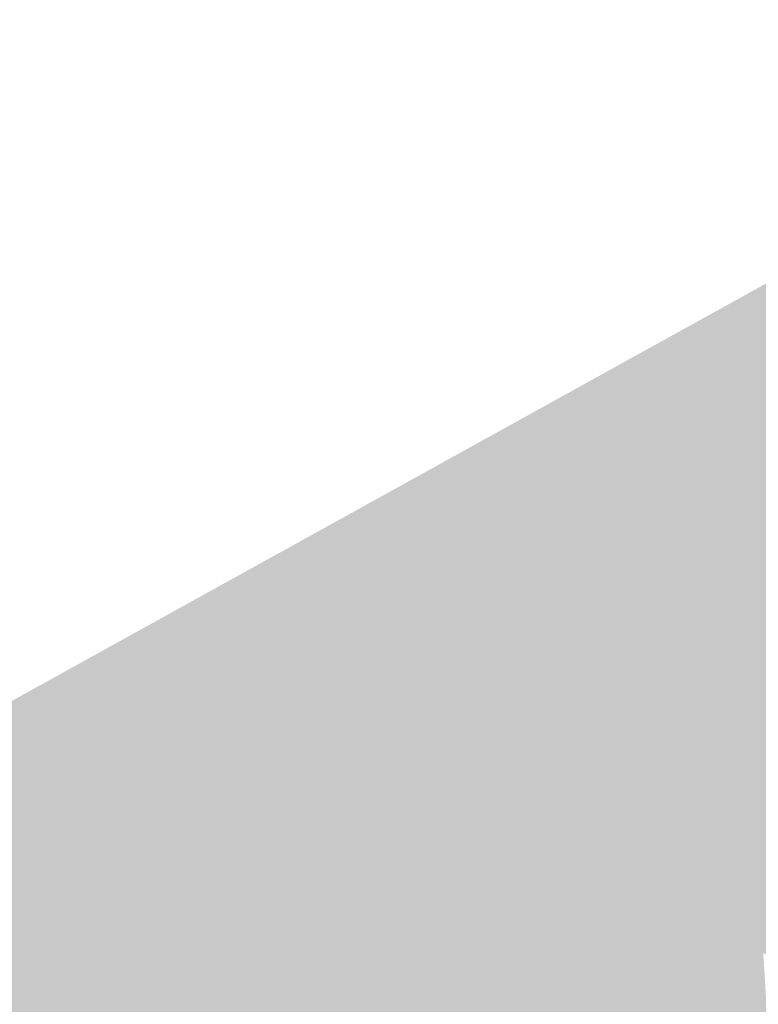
# Model space of a CAD drawing. Header units: metres. Extents: x 164696 to 183842, y 382615 to 387356.
# Tile 89 of 256: x 182560.53 to 182562.18, y 386568.73 to 386570.93. Entities that reach past the tile are written whole.
import ezdxf

# ---------------------------------------------------------------- set-up
doc = ezdxf.new("R2010")
doc.units = ezdxf.units.M
doc.layers.add('C3D-SURFACE_TINSURFACE', color=7, linetype='Continuous')

msp = doc.modelspace()

# ---------------------------------------------------------------- linework, layer by layer
at = {"layer": 'C3D-SURFACE_TINSURFACE', "color": 1, "linetype": 'Continuous', "lineweight": -3, "true_color": 0xe60000}
for points in [[(182561.7319, 386569.9871), (182562.5473, 386570.1916), (182563.2595, 386570.9262)], [(182561.7319, 386569.9871), (182563.2595, 386570.9262), (182561.8297, 386570.1042)], [(182561.8297, 386570.1042), (182563.2595, 386570.9262), (182561.7998, 386570.1183)], [(182561.7319, 386569.9871), (182562.2306, 386569.9479), (182562.5473, 386570.1916)], [(182561.7319, 386569.9871), (182561.6468, 386569.9411), (182562.2306, 386569.9479)], [(182561.4977, 386569.7732), (182561.5593, 386569.9058), (182561.5476, 386569.9313)], [(182561.5476, 386569.9313), (182561.5593, 386569.9058), (182561.9317, 386569.8003)], [(182561.5476, 386569.9313), (182561.9317, 386569.8003), (182561.6084, 386569.9166)], [(182561.6468, 386569.9411), (182561.6289, 386569.9373), (182562.1685, 386569.9214)], [(182561.6933, 386569.9319), (182562.1685, 386569.9214), (182561.6289, 386569.9373)], [(182561.6468, 386569.9411), (182562.1685, 386569.9214), (182562.2306, 386569.9479)], [(182561.7154, 386569.9262), (182562.1422, 386569.9079), (182561.6933, 386569.9319)], [(182561.6933, 386569.9319), (182562.1422, 386569.9079), (182562.1685, 386569.9214)], [(182562.7816, 386569.7421), (182562.2306, 386569.9479), (182562.1685, 386569.9214)], [(182561.4977, 386569.7732), (182561.4209, 386569.4955), (182561.5593, 386569.9058)], [(182561.4209, 386569.4955), (182561.4487, 386569.5119), (182561.5593, 386569.9058)], [(182561.4487, 386569.5119), (182561.4766, 386569.5282), (182561.5593, 386569.9058)], [(182561.5045, 386569.5446), (182561.5593, 386569.9058), (182561.4766, 386569.5282)], [(182561.5045, 386569.5446), (182561.5977, 386569.849), (182561.5593, 386569.9058)], [(182561.5593, 386569.9058), (182561.5977, 386569.849), (182561.9317, 386569.8003)], [(182561.6059, 386569.9209), (182561.9843, 386569.8272), (182561.6098, 386569.923)], [(182561.6084, 386569.9166), (182561.958, 386569.8137), (182561.6059, 386569.9209)], [(182561.6059, 386569.9209), (182561.958, 386569.8137), (182561.9843, 386569.8272)], [(182561.6084, 386569.9166), (182561.9317, 386569.8003), (182561.958, 386569.8137)], [(182561.6098, 386569.923), (182562.0106, 386569.8406), (182561.6138, 386569.925)], [(182561.6098, 386569.923), (182561.9843, 386569.8272), (182562.0106, 386569.8406)], [(182561.6362, 386569.9238), (182561.6138, 386569.925), (182562.0106, 386569.8406)], [(182561.6362, 386569.9238), (182562.0633, 386569.8675), (182561.6411, 386569.9263)], [(182561.6362, 386569.9238), (182562.0106, 386569.8406), (182562.0369, 386569.8541)], [(182561.6362, 386569.9238), (182562.0369, 386569.8541), (182562.0633, 386569.8675)], [(182561.6802, 386569.9251), (182561.6411, 386569.9263), (182562.0633, 386569.8675)], [(182561.7154, 386569.9262), (182561.6802, 386569.9251), (182562.0896, 386569.881)], [(182561.6802, 386569.9251), (182562.0633, 386569.8675), (182562.0896, 386569.881)], [(182561.7154, 386569.9262), (182562.0896, 386569.881), (182562.1159, 386569.8945)], [(182561.7154, 386569.9262), (182562.1159, 386569.8945), (182562.1422, 386569.9079)], [(182562.1159, 386569.8945), (182561.9482, 386569.2425), (182562.1422, 386569.9079)], [(182562.7961, 386569.715), (182562.1422, 386569.9079), (182561.9482, 386569.2425)], [(182562.7961, 386569.715), (182562.1685, 386569.9214), (182562.1422, 386569.9079)], [(182562.7961, 386569.715), (182562.7816, 386569.7421), (182562.1685, 386569.9214)], [(182562.1159, 386569.8945), (182562.0896, 386569.881), (182561.9231, 386569.2871)], [(182562.1159, 386569.8945), (182561.9231, 386569.2871), (182561.9482, 386569.2425)], [(182562.0896, 386569.881), (182562.0633, 386569.8675), (182561.898, 386569.3317)], [(182562.0896, 386569.881), (182561.898, 386569.3317), (182561.9231, 386569.2871)], [(182562.0633, 386569.8675), (182562.0369, 386569.8541), (182561.898, 386569.3317)], [(182561.4343, 386569.8501), (182560.2817, 386569.1453), (182560.8139, 386569.3417)], [(182561.447, 386569.8482), (182561.4343, 386569.8501), (182560.8139, 386569.3417)], [(182561.447, 386569.8482), (182560.8139, 386569.3417), (182560.8991, 386569.3287)], [(182561.4977, 386569.7732), (182561.447, 386569.8482), (182560.8991, 386569.3287)], [(182561.5045, 386569.5446), (182561.6133, 386569.8117), (182561.5977, 386569.849)], [(182561.5977, 386569.849), (182561.6133, 386569.8117), (182561.8369, 386569.7425)], [(182561.5977, 386569.849), (182561.8369, 386569.7425), (182561.8934, 386569.7751)], [(182561.5977, 386569.849), (182561.8934, 386569.7751), (182561.9317, 386569.8003)], [(182561.9843, 386569.8272), (182561.8675, 386569.3839), (182562.0106, 386569.8406)], [(182562.0106, 386569.8406), (182561.8675, 386569.3839), (182561.8837, 386569.3561)], [(182562.0369, 386569.8541), (182562.0106, 386569.8406), (182561.8837, 386569.3561)], [(182562.0369, 386569.8541), (182561.8837, 386569.3561), (182561.898, 386569.3317)], [(182561.958, 386569.8137), (182561.8512, 386569.4117), (182561.9843, 386569.8272)], [(182561.9843, 386569.8272), (182561.8512, 386569.4117), (182561.8675, 386569.3839)], [(182561.5323, 386569.5609), (182561.6133, 386569.8117), (182561.5045, 386569.5446)], [(182561.5323, 386569.5609), (182561.6238, 386569.7754), (182561.6133, 386569.8117)], [(182561.7804, 386569.7098), (182561.6133, 386569.8117), (182561.6238, 386569.7754)], [(182561.7804, 386569.7098), (182561.8369, 386569.7425), (182561.6133, 386569.8117)], [(182561.9317, 386569.8003), (182561.8349, 386569.4395), (182561.958, 386569.8137)], [(182561.958, 386569.8137), (182561.8349, 386569.4395), (182561.8512, 386569.4117)], [(182561.9317, 386569.8003), (182561.8934, 386569.7751), (182561.8349, 386569.4395)], [(182561.5323, 386569.5609), (182561.5602, 386569.5773), (182561.6238, 386569.7754)], [(182561.5602, 386569.5773), (182561.5881, 386569.5936), (182561.6238, 386569.7754)], [(182561.5881, 386569.5936), (182561.6159, 386569.6099), (182561.6238, 386569.7754)], [(182561.6609, 386569.7146), (182561.6238, 386569.7754), (182561.6159, 386569.6099)], [(182561.6609, 386569.7146), (182561.7804, 386569.7098), (182561.6238, 386569.7754)], [(182561.8369, 386569.7425), (182561.8024, 386569.4952), (182561.8934, 386569.7751)], [(182561.8934, 386569.7751), (182561.8024, 386569.4952), (182561.8187, 386569.4673)], [(182561.8934, 386569.7751), (182561.8187, 386569.4673), (182561.8349, 386569.4395)], [(182561.4977, 386569.7732), (182560.8991, 386569.3287), (182561.4209, 386569.4955)], [(182561.7804, 386569.7098), (182561.7421, 386569.5819), (182561.8369, 386569.7425)], [(182561.8369, 386569.7425), (182561.7421, 386569.5819), (182561.8024, 386569.4952)], [(182561.6609, 386569.7146), (182561.6159, 386569.6099), (182561.6438, 386569.6263)], [(182561.6609, 386569.7146), (182561.6438, 386569.6263), (182561.6766, 386569.6896)], [(182561.6609, 386569.7146), (182561.7239, 386569.6771), (182561.7804, 386569.7098)], [(182561.6609, 386569.7146), (182561.6766, 386569.6896), (182561.7239, 386569.6771)], [(182561.7804, 386569.7098), (182561.7183, 386569.6197), (182561.7421, 386569.5819)], [(182561.7239, 386569.6771), (182561.7183, 386569.6197), (182561.7804, 386569.7098)], [(182562.7961, 386569.715), (182561.9482, 386569.2425), (182562.8106, 386569.688)], [(182561.6438, 386569.6263), (182561.6717, 386569.6426), (182561.6766, 386569.6896)], [(182561.6766, 386569.6896), (182561.6717, 386569.6426), (182561.6975, 386569.6546)], [(182561.6766, 386569.6896), (182561.6975, 386569.6546), (182561.7239, 386569.6771)], [(182562.8106, 386569.688), (182561.9482, 386569.2425), (182561.9733, 386569.1979)], [(182562.8106, 386569.688), (182561.9733, 386569.1979), (182562.847, 386569.6232)], [(182561.7239, 386569.6771), (182561.6975, 386569.6546), (182561.7183, 386569.6197)], [(182561.6438, 386569.6263), (182561.7183, 386569.6197), (182561.6717, 386569.6426)], [(182561.6717, 386569.6426), (182561.7183, 386569.6197), (182561.6975, 386569.6546)], [(182561.6438, 386569.6263), (182561.6159, 386569.6099), (182561.7421, 386569.5819)], [(182561.6438, 386569.6263), (182561.7421, 386569.5819), (182561.7183, 386569.6197)], [(182562.847, 386569.6232), (182561.9733, 386569.1979), (182561.9942, 386569.1606)], [(182562.847, 386569.6232), (182561.9942, 386569.1606), (182562.6684, 386568.9933)], [(182561.5881, 386569.5936), (182561.7421, 386569.5819), (182561.6159, 386569.6099)], [(182561.5323, 386569.5609), (182561.8024, 386569.4952), (182561.5602, 386569.5773)], [(182561.5602, 386569.5773), (182561.8024, 386569.4952), (182561.5881, 386569.5936)], [(182561.5881, 386569.5936), (182561.8024, 386569.4952), (182561.7421, 386569.5819)], [(182561.5323, 386569.5609), (182561.5045, 386569.5446), (182561.8187, 386569.4673)], [(182561.5323, 386569.5609), (182561.8187, 386569.4673), (182561.8024, 386569.4952)], [(182561.5045, 386569.5446), (182561.4766, 386569.5282), (182561.8349, 386569.4395)], [(182561.5045, 386569.5446), (182561.8349, 386569.4395), (182561.8187, 386569.4673)], [(182561.4209, 386569.4955), (182561.3804, 386569.448), (182561.4487, 386569.5119)], [(182561.4487, 386569.5119), (182561.3804, 386569.448), (182561.8512, 386569.4117)], [(182561.4487, 386569.5119), (182561.8512, 386569.4117), (182561.4766, 386569.5282)], [(182561.4766, 386569.5282), (182561.8512, 386569.4117), (182561.8349, 386569.4395)], [(182561.4209, 386569.4955), (182560.8991, 386569.3287), (182561.3255, 386569.4072)], [(182561.4209, 386569.4955), (182561.3255, 386569.4072), (182561.3804, 386569.448)], [(182561.3804, 386569.448), (182561.3255, 386569.4072), (182561.898, 386569.3317)], [(182561.3804, 386569.448), (182561.8675, 386569.3839), (182561.8512, 386569.4117)], [(182561.3804, 386569.448), (182561.8837, 386569.3561), (182561.8675, 386569.3839)], [(182561.3804, 386569.448), (182561.898, 386569.3317), (182561.8837, 386569.3561)], [(182561.3255, 386569.4072), (182560.8991, 386569.3287), (182561.2705, 386569.3663)], [(182561.3255, 386569.4072), (182561.2705, 386569.3663), (182561.9482, 386569.2425)], [(182561.3255, 386569.4072), (182561.9231, 386569.2871), (182561.898, 386569.3317)], [(182561.3255, 386569.4072), (182561.9482, 386569.2425), (182561.9231, 386569.2871)], [(182561.2705, 386569.3663), (182560.8991, 386569.3287), (182561.2156, 386569.3255)], [(182561.2705, 386569.3663), (182561.1985, 386569.2967), (182561.1685, 386568.7859)], [(182561.9482, 386569.2425), (182561.2705, 386569.3663), (182561.1685, 386568.7859)], [(182561.2705, 386569.3663), (182561.2156, 386569.3255), (182561.1985, 386569.2967)], [(182560.2817, 386569.1453), (182560.7113, 386569.1564), (182560.8139, 386569.3417)], [(182560.595, 386568.849), (182560.6378, 386568.8759), (182560.8139, 386569.3417)], [(182560.595, 386568.849), (182560.8139, 386569.3417), (182560.7113, 386569.1564)], [(182560.6588, 386568.8891), (182560.8139, 386569.3417), (182560.6378, 386568.8759)], [(182560.6588, 386568.8891), (182560.6797, 386568.9023), (182560.8139, 386569.3417)], [(182560.6797, 386568.9023), (182560.7007, 386568.9155), (182560.8139, 386569.3417)], [(182560.7007, 386568.9155), (182560.7217, 386568.9287), (182560.8139, 386569.3417)], [(182560.7217, 386568.9287), (182560.7736, 386568.9697), (182560.8139, 386569.3417)], [(182560.8921, 386569.206), (182560.8139, 386569.3417), (182560.7736, 386568.9697)], [(182560.8921, 386569.206), (182560.8818, 386569.2589), (182560.8139, 386569.3417)], [(182560.8818, 386569.2589), (182560.8991, 386569.3287), (182560.8139, 386569.3417)], [(182560.8991, 386569.3287), (182560.8818, 386569.2589), (182561.0511, 386569.1876)], [(182560.8991, 386569.3287), (182561.0511, 386569.1876), (182561.0722, 386569.2032)], [(182560.8991, 386569.3287), (182561.0722, 386569.2032), (182561.0932, 386569.2188)], [(182560.8991, 386569.3287), (182561.0932, 386569.2188), (182561.1143, 386569.2344)], [(182560.8991, 386569.3287), (182561.1143, 386569.2344), (182561.1354, 386569.25)], [(182560.8991, 386569.3287), (182561.1354, 386569.25), (182561.1564, 386569.2655)], [(182560.8991, 386569.3287), (182561.1564, 386569.2655), (182561.1775, 386569.2811)], [(182560.8991, 386569.3287), (182561.1775, 386569.2811), (182561.2156, 386569.3255)], [(182561.2156, 386569.3255), (182561.1775, 386569.2811), (182561.1985, 386569.2967)], [(182561.0923, 386568.9148), (182561.1985, 386569.2967), (182561.1775, 386569.2811)], [(182561.0923, 386568.9148), (182561.1176, 386568.8685), (182561.1985, 386569.2967)], [(182561.1176, 386568.8685), (182561.1429, 386568.8221), (182561.1985, 386569.2967)], [(182561.1429, 386568.8221), (182561.1685, 386568.7859), (182561.1985, 386569.2967)], [(182561.0923, 386568.9148), (182561.1775, 386569.2811), (182561.1564, 386569.2655)], [(182560.8818, 386569.2589), (182560.8921, 386569.206), (182561.03, 386569.1721)], [(182560.8818, 386569.2589), (182561.03, 386569.1721), (182561.0511, 386569.1876)], [(182561.0551, 386568.9807), (182561.1354, 386569.25), (182561.1143, 386569.2344)], [(182561.0551, 386568.9807), (182561.0683, 386568.9525), (182561.1354, 386569.25)], [(182561.0683, 386568.9525), (182561.0923, 386568.9148), (182561.1354, 386569.25)], [(182561.0923, 386568.9148), (182561.1564, 386569.2655), (182561.1354, 386569.25)], [(182561.0551, 386568.9807), (182561.1143, 386569.2344), (182561.0932, 386569.2188)], [(182561.9733, 386569.1979), (182561.9482, 386569.2425), (182561.1685, 386568.7859)], [(182560.8924, 386569.1259), (182560.8921, 386569.206), (182560.7736, 386568.9697)], [(182560.8921, 386569.206), (182560.8924, 386569.1259), (182561.009, 386569.1565)], [(182560.8921, 386569.206), (182561.009, 386569.1565), (182561.03, 386569.1721)], [(182561.0355, 386569.0054), (182561.0722, 386569.2032), (182561.0511, 386569.1876)], [(182561.0355, 386569.0054), (182561.0551, 386568.9807), (182561.0722, 386569.2032)], [(182561.0551, 386568.9807), (182561.0932, 386569.2188), (182561.0722, 386569.2032)], [(182561.0355, 386569.0054), (182561.0511, 386569.1876), (182561.03, 386569.1721)], [(182561.9733, 386569.1979), (182561.1685, 386568.7859), (182561.1832, 386568.76)], [(182561.9733, 386569.1979), (182561.1832, 386568.76), (182561.1979, 386568.734)], [(182561.9733, 386569.1979), (182561.1979, 386568.734), (182561.9942, 386569.1606)], [(182561.0063, 386569.029), (182561.03, 386569.1721), (182561.009, 386569.1565)], [(182561.0063, 386569.029), (182561.0355, 386569.0054), (182561.03, 386569.1721)], [(182561.9942, 386569.1606), (182561.1979, 386568.734), (182561.2126, 386568.708)], [(182561.8403, 386568.5454), (182561.9942, 386569.1606), (182561.2126, 386568.708)], [(182561.8403, 386568.5454), (182561.8898, 386568.5774), (182561.9942, 386569.1606)], [(182561.8898, 386568.5774), (182562.0137, 386569.1296), (182561.9942, 386569.1606)], [(182561.9942, 386569.1606), (182562.0137, 386569.1296), (182562.6684, 386568.9933)], [(182560.8924, 386569.1259), (182560.9526, 386569.1004), (182561.009, 386569.1565)], [(182560.9772, 386569.0526), (182561.009, 386569.1565), (182560.9526, 386569.1004)], [(182560.9772, 386569.0526), (182561.0063, 386569.029), (182561.009, 386569.1565)], [(182560.8924, 386569.1259), (182560.7736, 386568.9697), (182560.8631, 386569.035)], [(182560.8924, 386569.1259), (182560.8631, 386569.035), (182560.9526, 386569.1004)], [(182561.9103, 386568.5901), (182562.0137, 386569.1296), (182561.8898, 386568.5774)], [(182561.9103, 386568.5901), (182562.0332, 386569.0985), (182562.0137, 386569.1296)], [(182562.0137, 386569.1296), (182562.6345, 386568.9711), (182562.6684, 386568.9933)], [(182562.0137, 386569.1296), (182562.6014, 386568.9527), (182562.6345, 386568.9711)], [(182562.0332, 386569.0985), (182562.6014, 386568.9527), (182562.0137, 386569.1296)], [(182560.9772, 386569.0526), (182560.9526, 386569.1004), (182560.8631, 386569.035)], [(182561.9308, 386568.6027), (182562.0332, 386569.0985), (182561.9103, 386568.5901)], [(182561.9308, 386568.6027), (182562.0528, 386569.0674), (182562.0332, 386569.0985)], [(182562.0332, 386569.0985), (182562.5682, 386568.9344), (182562.6014, 386568.9527)], [(182562.0332, 386569.0985), (182562.0528, 386569.0674), (182562.5682, 386568.9344)], [(182561.0063, 386569.029), (182560.9772, 386569.0526), (182560.8631, 386569.035)], [(182561.9308, 386568.6027), (182561.9512, 386568.6153), (182562.0528, 386569.0674)], [(182562.0528, 386569.0674), (182561.9512, 386568.6153), (182561.9717, 386568.628)], [(182562.0723, 386569.0363), (182562.0528, 386569.0674), (182561.9717, 386568.628)], [(182562.0905, 386569.0151), (182562.5682, 386568.9344), (182562.0528, 386569.0674)], [(182562.0723, 386569.0363), (182562.0905, 386569.0151), (182562.0528, 386569.0674)], [(182561.0683, 386568.9525), (182560.8631, 386569.035), (182560.7736, 386568.9697)], [(182561.0355, 386569.0054), (182561.0063, 386569.029), (182560.8631, 386569.035)], [(182561.0683, 386568.9525), (182561.0355, 386569.0054), (182560.8631, 386569.035)], [(182562.0723, 386569.0363), (182561.9717, 386568.628), (182561.9921, 386568.6406)], [(182562.0723, 386569.0363), (182561.9921, 386568.6406), (182562.0126, 386568.6533)], [(182562.0723, 386569.0363), (182562.0126, 386568.6533), (182562.1156, 386568.9726)], [(182562.0723, 386569.0363), (182562.1156, 386568.9726), (182562.0905, 386569.0151)], [(182561.0683, 386568.9525), (182561.0551, 386568.9807), (182561.0355, 386569.0054)], [(182562.0905, 386569.0151), (182562.535, 386568.9161), (182562.5682, 386568.9344)], [(182562.0905, 386569.0151), (182562.5018, 386568.8978), (182562.535, 386568.9161)], [(182562.0905, 386569.0151), (182562.1156, 386568.9726), (182562.5018, 386568.8978)], [(182560.7217, 386568.9287), (182561.1176, 386568.8685), (182560.7736, 386568.9697)], [(182561.0923, 386568.9148), (182561.0683, 386568.9525), (182560.7736, 386568.9697)], [(182561.1176, 386568.8685), (182561.0923, 386568.9148), (182560.7736, 386568.9697)], [(182562.1156, 386568.9726), (182562.0126, 386568.6533), (182562.0331, 386568.6659)], [(182562.1156, 386568.9726), (182562.0331, 386568.6659), (182562.0535, 386568.6786)], [(182562.1156, 386568.9726), (182562.0535, 386568.6786), (182562.1406, 386568.9302)], [(182562.1156, 386568.9726), (182562.4686, 386568.8795), (182562.5018, 386568.8978)], [(182562.1156, 386568.9726), (182562.4354, 386568.8612), (182562.4686, 386568.8795)], [(182562.1156, 386568.9726), (182562.1406, 386568.9302), (182562.4354, 386568.8612)], [(182560.7007, 386568.9155), (182561.1429, 386568.8221), (182560.7217, 386568.9287)], [(182560.7217, 386568.9287), (182561.1429, 386568.8221), (182561.1176, 386568.8685)], [(182562.1406, 386568.9302), (182562.0535, 386568.6786), (182562.074, 386568.6912)], [(182562.0945, 386568.7039), (182562.1406, 386568.9302), (182562.074, 386568.6912)], [(182562.0945, 386568.7039), (182562.1657, 386568.8878), (182562.1406, 386568.9302)], [(182562.4354, 386568.8612), (182562.1406, 386568.9302), (182562.4022, 386568.8429)], [(182562.4022, 386568.8429), (182562.1406, 386568.9302), (182562.1657, 386568.8878)], [(182560.6588, 386568.8891), (182561.1832, 386568.76), (182560.6797, 386568.9023)], [(182560.6797, 386568.9023), (182561.1429, 386568.8221), (182560.7007, 386568.9155)], [(182560.6797, 386568.9023), (182561.1685, 386568.7859), (182561.1429, 386568.8221)], [(182560.6797, 386568.9023), (182561.1832, 386568.76), (182561.1685, 386568.7859)], [(182560.7952, 386568.5565), (182560.6378, 386568.8759), (182560.5915, 386568.8426)], [(182560.595, 386568.849), (182560.5915, 386568.8426), (182560.6378, 386568.8759)], [(182560.6588, 386568.8891), (182560.6378, 386568.8759), (182561.1979, 386568.734)], [(182560.7952, 386568.5565), (182560.8107, 386568.5653), (182560.6378, 386568.8759)], [(182560.8107, 386568.5653), (182561.2126, 386568.708), (182560.6378, 386568.8759)], [(182560.6378, 386568.8759), (182561.2126, 386568.708), (182561.1979, 386568.734)], [(182560.6588, 386568.8891), (182561.1979, 386568.734), (182561.1832, 386568.76)], [(182562.0945, 386568.7039), (182562.1908, 386568.8454), (182562.1657, 386568.8878)], [(182562.4022, 386568.8429), (182562.1657, 386568.8878), (182562.3046, 386568.7967)], [(182562.3046, 386568.7967), (182562.1657, 386568.8878), (182562.1908, 386568.8454)], [(182562.1969, 386568.7448), (182562.1908, 386568.8454), (182562.0945, 386568.7039)], [(182562.2972, 386568.6765), (182562.1969, 386568.7448), (182562.0945, 386568.7039)]]:
    msp.add_solid(points, dxfattribs=at)
at = {"layer": 'C3D-SURFACE_TINSURFACE', "color": 11, "linetype": 'Continuous', "lineweight": -3, "true_color": 0xff8585}
for points in [[(182559.5617, 386568.8795), (182561.8297, 386570.1042), (182561.7998, 386570.1183)], [(182559.5617, 386568.8795), (182561.5437, 386569.9399), (182561.8297, 386570.1042)], [(182561.5437, 386569.9399), (182561.7319, 386569.9871), (182561.8297, 386570.1042)], [(182561.5437, 386569.9399), (182561.6468, 386569.9411), (182561.7319, 386569.9871)], [(182559.5617, 386568.8795), (182561.4343, 386569.8501), (182561.5437, 386569.9399)], [(182561.5437, 386569.9399), (182561.4343, 386569.8501), (182561.447, 386569.8482)], [(182561.5437, 386569.9399), (182561.447, 386569.8482), (182561.4977, 386569.7732)], [(182561.5437, 386569.9399), (182561.4977, 386569.7732), (182561.5476, 386569.9313)], [(182561.5437, 386569.9399), (182561.6289, 386569.9373), (182561.6468, 386569.9411)], [(182561.5437, 386569.9399), (182561.5476, 386569.9313), (182561.6084, 386569.9166)], [(182561.5437, 386569.9399), (182561.6084, 386569.9166), (182561.6059, 386569.9209)], [(182561.5437, 386569.9399), (182561.6059, 386569.9209), (182561.6098, 386569.923)], [(182561.5437, 386569.9399), (182561.6098, 386569.923), (182561.6138, 386569.925)], [(182561.5437, 386569.9399), (182561.6138, 386569.925), (182561.6362, 386569.9238)], [(182561.5437, 386569.9399), (182561.6362, 386569.9238), (182561.6411, 386569.9263)], [(182561.5437, 386569.9399), (182561.6411, 386569.9263), (182561.6802, 386569.9251)], [(182561.5437, 386569.9399), (182561.6802, 386569.9251), (182561.7154, 386569.9262)], [(182561.5437, 386569.9399), (182561.7154, 386569.9262), (182561.6933, 386569.9319)], [(182561.5437, 386569.9399), (182561.6933, 386569.9319), (182561.6289, 386569.9373)], [(182559.5617, 386568.8795), (182560.2817, 386569.1453), (182561.4343, 386569.8501)], [(182560.512, 386568.7968), (182560.7113, 386569.1564), (182560.2817, 386569.1453)], [(182560.512, 386568.7968), (182560.595, 386568.849), (182560.7113, 386569.1564)], [(182560.4963, 386568.774), (182560.5915, 386568.8426), (182560.595, 386568.849)], [(182560.4963, 386568.774), (182560.595, 386568.849), (182560.512, 386568.7968)], [(182560.4963, 386568.774), (182560.7952, 386568.5565), (182560.5915, 386568.8426)], [(182560.4963, 386568.774), (182560.4359, 386568.7289), (182560.9503, 386568.0433)], [(182560.4963, 386568.774), (182560.9885, 386568.0651), (182561.0267, 386568.0868)], [(182560.4963, 386568.774), (182561.0267, 386568.0868), (182560.7952, 386568.5565)], [(182560.4963, 386568.774), (182560.9503, 386568.0433), (182560.9885, 386568.0651)]]:
    msp.add_solid(points, dxfattribs=at)

doc.saveas('drawing.dxf')
